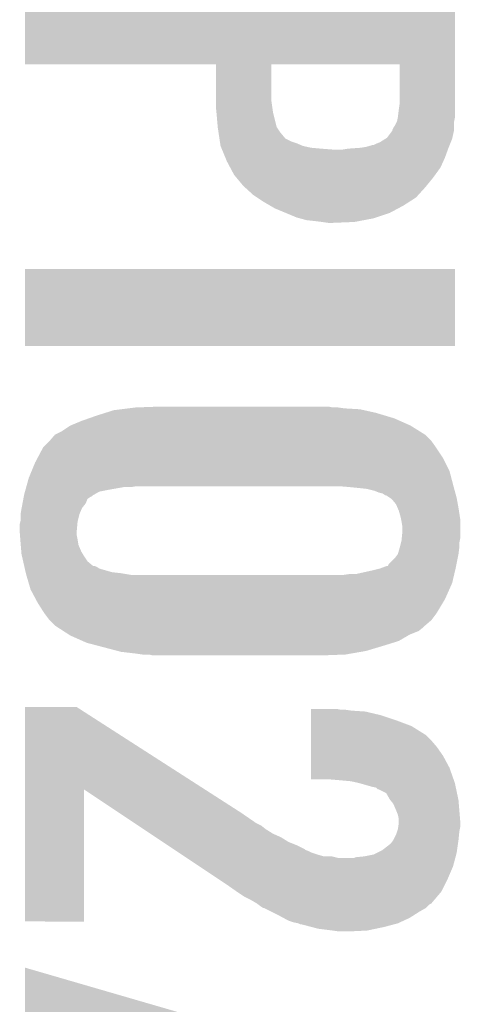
# Model space of a CAD drawing. Extents: x -3.7 to 63.4, y -6.5 to 53.7.
# Tile 12 of 74: x 42.7 to 43.9, y 2.9 to 5.7. Entities that reach past the tile are written whole.
import ezdxf

# ---------------------------------------------------------------- set-up
doc = ezdxf.new("R2010")
doc.units = 0
doc.layers.add('PI_5_CLICK_SHIELD_V100A_GTO', color=11, linetype='CONTINUOUS')

msp = doc.modelspace()

# ---------------------------------------------------------------- linework, layer by layer
at = {"layer": 'PI_5_CLICK_SHIELD_V100A_GTO'}
for points in [[(42.72282, 5.524502), (42.72282, 5.745458), (43.9293, 5.524502), (43.9293, 5.745458)], [(43.258718, 5.5245), (42.72282, 5.524502), (43.9293, 5.5245), (43.9293, 5.524502)], [(43.258736, 5.425442), (43.258718, 5.5245), (43.41368, 5.425442), (43.413702, 5.5245)], [(43.77436, 5.524478), (43.413702, 5.5245), (43.9293, 5.524478), (43.9293, 5.5245)], [(43.77436, 5.41528), (43.77436, 5.524478), (43.9293, 5.41528), (43.9293, 5.524478)], [(43.25874, 5.402578), (43.258736, 5.425442), (43.416948, 5.402578), (43.41368, 5.425442)], [(43.259896, 5.389882), (43.25874, 5.402578), (43.41876, 5.389882), (43.416948, 5.402578)], [(43.26359, 5.349242), (43.259896, 5.389882), (43.428918, 5.349242), (43.41876, 5.389882)], [(43.76928, 5.377182), (43.770866, 5.38988), (43.9293, 5.377182), (43.9293, 5.38988)], [(43.770866, 5.38988), (43.77182, 5.3975), (43.9293, 5.38988), (43.9293, 5.3975)], [(43.77182, 5.3975), (43.77436, 5.41528), (43.9293, 5.3975), (43.9293, 5.41528)], [(43.761658, 5.354318), (43.765468, 5.361938), (43.92676, 5.354318), (43.92676, 5.361938)], [(43.765468, 5.361938), (43.766738, 5.364478), (43.92676, 5.361938), (43.927268, 5.364478)], [(43.766738, 5.364478), (43.76877, 5.374638), (43.927268, 5.364478), (43.9293, 5.374638)], [(43.76877, 5.374638), (43.76928, 5.377182), (43.9293, 5.374638), (43.9293, 5.377182)], [(43.26382, 5.3467), (43.26359, 5.349242), (43.430614, 5.3467), (43.428918, 5.349242)], [(43.265726, 5.334), (43.26382, 5.3467), (43.43908, 5.334), (43.430614, 5.3467)], [(43.268012, 5.31876), (43.265726, 5.334), (43.45178, 5.31876), (43.43908, 5.334)], [(43.738796, 5.318758), (43.754036, 5.339074), (43.922242, 5.318758), (43.926758, 5.339074)], [(43.754036, 5.339078), (43.75404, 5.341616), (43.92676, 5.339078), (43.92676, 5.341616)], [(43.754036, 5.339074), (43.754036, 5.339078), (43.926758, 5.339074), (43.92676, 5.339078)], [(43.75404, 5.341616), (43.75658, 5.346698), (43.92676, 5.341616), (43.92676, 5.346698)], [(43.75658, 5.346698), (43.761658, 5.354318), (43.92676, 5.346698), (43.92676, 5.354318)], [(43.268394, 5.316222), (43.268012, 5.31876), (43.45432, 5.316222), (43.45178, 5.31876)], [(43.269536, 5.3086), (43.268394, 5.316222), (43.46956, 5.3086), (43.45432, 5.316222)], [(43.270298, 5.30352), (43.269536, 5.3086), (43.4848, 5.30352), (43.46956, 5.3086)], [(43.70578, 5.30098), (43.71848, 5.30606), (43.915582, 5.30098), (43.917614, 5.30606)], [(43.71848, 5.30606), (43.734732, 5.316218), (43.917614, 5.30606), (43.921678, 5.316218)], [(43.734732, 5.316218), (43.738796, 5.318758), (43.921678, 5.316218), (43.922242, 5.318758)], [(43.27144, 5.295904), (43.270298, 5.30352), (43.502574, 5.295904), (43.4848, 5.30352)], [(43.271442, 5.295902), (43.27144, 5.295904), (43.502578, 5.295902), (43.502574, 5.295904)], [(43.273534, 5.29082), (43.271442, 5.295902), (43.52544, 5.29082), (43.502578, 5.295902)], [(43.27458, 5.28828), (43.273534, 5.29082), (43.55338, 5.28828), (43.52544, 5.29082)], [(43.275626, 5.28574), (43.27458, 5.28828), (43.5864, 5.28574), (43.55338, 5.28828)], [(43.285036, 5.262882), (43.275626, 5.28574), (43.90136, 5.262882), (43.909672, 5.28574)], [(43.614338, 5.28574), (43.62958, 5.28828), (43.909672, 5.28574), (43.910596, 5.28828)], [(43.62958, 5.28828), (43.665142, 5.29082), (43.910596, 5.28828), (43.91152, 5.29082)], [(43.665142, 5.29082), (43.68038, 5.29336), (43.91152, 5.29082), (43.912534, 5.29336)], [(43.68038, 5.29336), (43.698156, 5.29844), (43.912534, 5.29336), (43.914566, 5.29844)], [(43.700696, 5.29844), (43.70578, 5.30098), (43.914566, 5.29844), (43.915582, 5.30098)], [(43.28922, 5.252718), (43.285036, 5.262882), (43.896738, 5.252718), (43.90136, 5.262882)], [(43.298702, 5.23494), (43.28922, 5.252718), (43.888658, 5.23494), (43.896738, 5.252718)], [(43.309538, 5.214622), (43.298702, 5.23494), (43.873882, 5.214622), (43.888658, 5.23494)], [(43.31589, 5.207), (43.309538, 5.214622), (43.86834, 5.207), (43.873882, 5.214622)], [(43.334938, 5.184142), (43.31589, 5.207), (43.849636, 5.184142), (43.86834, 5.207)], [(43.340526, 5.179062), (43.334938, 5.184142), (43.84548, 5.179062), (43.849636, 5.184142)], [(43.362878, 5.158742), (43.340526, 5.179062), (43.827004, 5.158742), (43.84548, 5.179062)], [(43.37431, 5.15112), (43.362878, 5.158742), (43.820076, 5.15112), (43.827004, 5.158742)], [(43.39336, 5.138418), (43.37431, 5.15112), (43.800316, 5.138418), (43.820076, 5.15112)], [(43.410772, 5.128262), (43.39336, 5.138418), (43.78452, 5.128262), (43.800316, 5.138418)], [(43.423838, 5.12064), (43.410772, 5.128262), (43.770228, 5.12064), (43.78452, 5.128262)], [(43.454318, 5.10794), (43.423838, 5.12064), (43.746418, 5.10794), (43.770228, 5.12064)], [(43.484798, 5.09524), (43.454318, 5.10794), (43.708318, 5.09524), (43.746418, 5.10794)], [(43.494112, 5.0927), (43.484798, 5.09524), (43.700698, 5.0927), (43.708318, 5.09524)], [(43.512738, 5.08762), (43.494112, 5.0927), (43.674028, 5.08762), (43.700698, 5.0927)], [(43.5356, 5.08508), (43.512738, 5.08762), (43.660692, 5.08508), (43.674028, 5.08762)], [(43.55592, 5.08254), (43.5356, 5.08508), (43.647358, 5.08254), (43.660692, 5.08508)], [(43.5737, 5.08), (43.55592, 5.08254), (43.5864, 5.08), (43.647358, 5.08254)], [(42.7228, 4.734582), (42.72282, 4.950438), (43.929278, 4.734582), (43.9293, 4.950438)], [(42.72282, 4.950438), (42.722822, 4.95046), (43.9293, 4.950438), (42.722822, 4.95046)], [(43.929278, 4.73456), (42.7228, 4.734582), (43.929278, 4.73456), (43.929278, 4.734582)], [(43.01236, 4.5593), (43.03268, 4.56184), (43.61942, 4.5593), (43.60164, 4.56184)], [(43.03268, 4.56184), (43.10126, 4.56438), (43.586402, 4.56184), (43.573702, 4.56438)], [(42.90187, 4.53136), (42.92346, 4.53898), (43.759122, 4.53136), (43.73372, 4.53898)], [(42.92346, 4.53898), (42.94759, 4.5466), (43.73372, 4.53898), (43.708318, 4.5466)], [(42.94759, 4.5466), (42.971722, 4.55422), (43.708318, 4.5466), (43.674032, 4.55422)], [(42.971722, 4.55422), (42.99204, 4.55676), (43.674032, 4.55422), (43.662602, 4.55676)], [(42.99204, 4.55676), (43.01236, 4.5593), (43.662602, 4.55676), (43.61942, 4.5593)], [(42.826942, 4.495802), (42.849796, 4.511038), (43.82922, 4.495802), (43.80484, 4.511038)], [(42.849796, 4.511038), (42.8498, 4.51104), (43.80484, 4.511038), (43.804836, 4.51104)], [(42.8498, 4.51104), (42.88028, 4.52374), (43.804836, 4.51104), (43.776266, 4.52374)], [(42.88028, 4.52374), (42.90187, 4.53136), (43.776266, 4.52374), (43.759122, 4.53136)], [(42.79138, 4.46786), (42.80662, 4.485638), (43.86326, 4.46786), (43.845482, 4.485638)], [(42.80662, 4.485638), (42.806624, 4.485642), (43.845482, 4.485638), (43.845476, 4.485642)], [(42.806624, 4.485642), (42.826942, 4.495802), (43.845476, 4.485642), (43.82922, 4.495802)], [(42.757462, 4.419598), (42.773602, 4.45008), (43.89628, 4.419598), (43.87596, 4.45008)], [(42.773602, 4.45008), (42.79138, 4.46786), (43.87596, 4.45008), (43.86326, 4.46786)], [(42.741324, 4.384038), (42.75074, 4.4069), (43.914062, 4.384038), (43.90263, 4.4069)], [(42.75074, 4.4069), (42.757462, 4.419598), (43.90263, 4.4069), (43.89628, 4.419598)], [(42.73296, 4.363722), (42.741324, 4.384038), (43.919408, 4.363722), (43.914062, 4.384038)], [(42.725904, 4.33832), (42.726608, 4.34086), (43.019982, 4.33832), (43.035222, 4.34086)], [(42.726608, 4.34086), (42.73296, 4.363722), (43.925424, 4.34086), (43.919408, 4.363722)], [(43.63466, 4.33832), (43.60418, 4.34086), (43.926092, 4.33832), (43.925424, 4.34086)], [(42.71883, 4.31038), (42.719306, 4.312922), (42.905682, 4.31038), (42.91076, 4.312922)], [(42.719306, 4.312922), (42.719784, 4.315462), (42.91076, 4.312922), (42.913302, 4.315462)], [(42.719784, 4.315462), (42.72026, 4.318), (42.913302, 4.315462), (42.917742, 4.318)], [(42.72026, 4.318), (42.722376, 4.325622), (42.917742, 4.318), (42.931084, 4.325622)], [(42.722376, 4.325622), (42.723786, 4.3307), (42.931084, 4.325622), (42.95648, 4.3307)], [(42.723786, 4.3307), (42.725904, 4.33832), (42.95648, 4.3307), (42.999662, 4.33832)], [(43.66006, 4.33578), (43.63466, 4.33832), (43.92676, 4.33578), (43.926092, 4.33832)], [(43.68292, 4.33324), (43.66006, 4.33578), (43.927454, 4.33324), (43.92676, 4.33578)], [(43.703242, 4.328158), (43.68292, 4.33324), (43.92884, 4.328158), (43.927454, 4.33324)], [(43.715942, 4.32308), (43.703242, 4.328158), (43.930224, 4.32308), (43.92884, 4.328158)], [(43.726104, 4.320538), (43.715942, 4.32308), (43.930918, 4.320538), (43.930224, 4.32308)], [(43.733724, 4.31546), (43.726104, 4.320538), (43.932304, 4.31546), (43.930918, 4.320538)], [(43.736266, 4.315456), (43.733724, 4.31546), (43.932304, 4.315456), (43.932304, 4.31546)], [(43.747686, 4.307842), (43.736266, 4.315456), (43.93438, 4.307842), (43.932304, 4.315456)], [(42.713116, 4.2799), (42.715496, 4.292602), (42.882822, 4.2799), (42.89298, 4.292602)], [(42.715496, 4.292602), (42.717878, 4.3053), (42.89298, 4.292602), (42.898064, 4.3053)], [(42.717878, 4.3053), (42.71883, 4.31038), (42.898064, 4.3053), (42.905682, 4.31038)], [(43.751502, 4.305296), (43.747686, 4.307842), (43.934844, 4.305296), (43.93438, 4.307842)], [(43.7642, 4.290058), (43.751502, 4.305296), (43.937614, 4.290058), (43.934844, 4.305296)], [(43.768556, 4.2799), (43.7642, 4.290058), (43.93946, 4.2799), (43.937614, 4.290058)], [(42.7101, 4.262122), (42.71264, 4.27736), (42.875202, 4.262122), (42.881732, 4.27736)], [(42.7101, 4.244342), (42.7101, 4.262122), (42.870754, 4.244342), (42.875202, 4.262122)], [(42.71264, 4.27736), (42.713116, 4.2799), (42.881732, 4.27736), (42.882822, 4.2799)], [(43.771822, 4.27228), (43.768556, 4.2799), (43.940634, 4.27228), (43.93946, 4.2799)], [(43.7769, 4.254502), (43.771822, 4.27228), (43.943368, 4.254502), (43.940634, 4.27228)], [(42.70756, 4.234182), (42.709464, 4.2418), (42.869426, 4.234182), (42.87012, 4.2418)], [(42.70756, 4.21386), (42.70756, 4.234182), (42.86758, 4.21386), (42.869426, 4.234182)], [(42.709464, 4.2418), (42.7101, 4.244342), (42.87012, 4.2418), (42.870754, 4.244342)], [(43.778426, 4.246878), (43.7769, 4.254502), (43.94454, 4.246878), (43.943368, 4.254502)], [(43.77944, 4.2418), (43.778426, 4.246878), (43.94454, 4.2418), (43.94454, 4.246878)], [(43.78198, 4.226558), (43.77944, 4.2418), (43.94454, 4.226558), (43.94454, 4.2418)], [(42.70756, 4.213858), (42.70756, 4.21386), (42.86758, 4.213858), (42.86758, 4.21386)], [(42.708342, 4.203702), (42.70756, 4.213858), (42.86758, 4.203702), (42.86758, 4.213858)], [(42.70932, 4.191), (42.708342, 4.203702), (42.87012, 4.191), (42.86758, 4.203702)], [(43.7802, 4.196078), (43.78198, 4.21386), (43.94454, 4.196078), (43.94454, 4.21386)], [(43.78198, 4.21386), (43.78198, 4.226558), (43.94454, 4.21386), (43.94454, 4.226558)], [(42.7101, 4.18084), (42.70932, 4.191), (42.871814, 4.18084), (42.87012, 4.191)], [(42.710524, 4.175762), (42.7101, 4.18084), (42.87266, 4.175762), (42.871814, 4.18084)], [(42.712006, 4.157982), (42.710524, 4.175762), (42.88028, 4.157982), (42.87266, 4.175762)], [(43.774994, 4.17068), (43.778168, 4.183378), (43.942, 4.17068), (43.942, 4.183378)], [(43.778168, 4.183378), (43.77944, 4.18846), (43.942, 4.183378), (43.943016, 4.18846)], [(43.77944, 4.18846), (43.7802, 4.196078), (43.943016, 4.18846), (43.94454, 4.196078)], [(42.71264, 4.150362), (42.712006, 4.157982), (42.884852, 4.150362), (42.88028, 4.157982)], [(42.713796, 4.145278), (42.71264, 4.150362), (42.8879, 4.145278), (42.884852, 4.150362)], [(42.71726, 4.130042), (42.713796, 4.145278), (42.89806, 4.130042), (42.8879, 4.145278)], [(43.761658, 4.1402), (43.769278, 4.150358), (43.937426, 4.1402), (43.939458, 4.150358)], [(43.769278, 4.150362), (43.77436, 4.16814), (43.93946, 4.150362), (43.941682, 4.16814)], [(43.769278, 4.150358), (43.769278, 4.150362), (43.939458, 4.150358), (43.93946, 4.150362)], [(43.77436, 4.16814), (43.774994, 4.17068), (43.941682, 4.16814), (43.942, 4.17068)], [(42.720144, 4.117344), (42.71726, 4.130042), (42.913296, 4.117344), (42.89806, 4.130042)], [(43.741326, 4.11734), (43.743878, 4.122416), (43.932854, 4.11734), (43.93387, 4.122416)], [(43.743878, 4.122416), (43.761658, 4.1402), (43.93387, 4.122416), (43.937426, 4.1402)], [(42.720146, 4.11734), (42.720144, 4.117344), (42.915836, 4.11734), (42.913296, 4.117344)], [(42.720722, 4.1148), (42.720146, 4.11734), (42.92346, 4.1148), (42.915836, 4.11734)], [(42.721878, 4.109722), (42.720722, 4.1148), (42.931076, 4.109722), (42.92346, 4.1148)], [(42.724186, 4.09956), (42.721878, 4.109722), (42.966638, 4.09956), (42.931076, 4.109722)], [(42.724764, 4.09702), (42.724186, 4.09956), (42.989502, 4.09702), (42.966638, 4.09956)], [(42.72534, 4.09448), (42.724764, 4.09702), (43.00474, 4.09448), (42.989502, 4.09702)], [(42.726088, 4.09194), (42.72534, 4.09448), (43.019978, 4.09194), (43.00474, 4.09448)], [(42.732812, 4.069078), (42.726088, 4.09194), (43.921678, 4.069078), (43.927058, 4.09194)], [(43.616878, 4.09194), (43.63466, 4.09448), (43.927058, 4.09194), (43.927654, 4.09448)], [(43.652438, 4.09448), (43.69816, 4.10464), (43.927654, 4.09448), (43.930046, 4.10464)], [(43.69816, 4.10464), (43.718478, 4.10972), (43.930046, 4.10464), (43.931242, 4.10972)], [(43.718478, 4.10972), (43.725252, 4.11226), (43.931242, 4.10972), (43.93184, 4.11226)], [(43.725252, 4.11226), (43.738796, 4.117338), (43.93184, 4.11226), (43.932854, 4.117338)], [(43.738796, 4.117338), (43.741326, 4.11734), (43.932854, 4.117338), (43.932854, 4.11734)], [(42.738038, 4.051302), (42.732812, 4.069078), (43.913776, 4.051302), (43.921678, 4.069078)], [(42.752944, 4.02336), (42.738038, 4.051302), (43.90136, 4.02336), (43.913776, 4.051302)], [(42.758362, 4.0132), (42.752944, 4.02336), (43.895264, 4.0132), (43.90136, 4.02336)], [(42.77614, 3.98526), (42.758362, 4.0132), (43.8785, 3.98526), (43.895264, 4.0132)], [(42.79138, 3.964942), (42.77614, 3.98526), (43.863262, 3.964942), (43.8785, 3.98526)], [(42.791384, 3.964938), (42.79138, 3.964942), (43.86326, 3.964938), (43.863262, 3.964942)], [(42.806618, 3.949702), (42.791384, 3.964938), (43.84548, 3.949702), (43.86326, 3.964938)], [(42.814476, 3.944618), (42.806618, 3.949702), (43.840398, 3.944618), (43.84548, 3.949702)], [(42.830176, 3.93446), (42.814476, 3.944618), (43.827698, 3.93446), (43.840398, 3.944618)], [(42.845878, 3.9243), (42.830176, 3.93446), (43.802298, 3.9243), (43.827698, 3.93446)], [(42.8498, 3.921762), (42.845878, 3.9243), (43.797946, 3.921762), (43.802298, 3.9243)], [(42.884096, 3.906518), (42.8498, 3.921762), (43.77182, 3.906518), (43.797946, 3.921762)], [(42.895518, 3.90144), (42.884096, 3.906518), (43.755566, 3.90144), (43.77182, 3.906518)], [(42.924474, 3.89382), (42.895518, 3.90144), (43.73118, 3.89382), (43.755566, 3.90144)], [(42.982386, 3.87858), (42.924474, 3.89382), (43.68038, 3.87858), (43.73118, 3.89382)], [(42.992038, 3.87604), (42.982386, 3.87858), (43.665774, 3.87604), (43.68038, 3.87858)], [(43.03522, 3.87096), (42.992038, 3.87604), (43.636562, 3.87096), (43.665774, 3.87604)], [(43.053, 3.86842), (43.03522, 3.87096), (43.621958, 3.86842), (43.636562, 3.87096)], [(43.080938, 3.86588), (43.070778, 3.86842), (43.55338, 3.86588), (43.621958, 3.86842)], [(42.722812, 3.489918), (42.72282, 3.721096), (43.227196, 3.489918), (42.867584, 3.721096)], [(42.72282, 3.721096), (42.722822, 3.7211), (42.867584, 3.721096), (42.722822, 3.7211)], [(43.52546, 3.71348), (43.525462, 3.71602), (43.609262, 3.71348), (43.596562, 3.71602)], [(43.52546, 3.71094), (43.52546, 3.71348), (43.63974, 3.71094), (43.62196, 3.71348)], [(43.52546, 3.7084), (43.52546, 3.71094), (43.677842, 3.7084), (43.63974, 3.71094)], [(43.52546, 3.69824), (43.52546, 3.7084), (43.721018, 3.69824), (43.677842, 3.7084)], [(43.525456, 3.667758), (43.525458, 3.683), (43.807382, 3.667758), (43.76674, 3.683)], [(43.525458, 3.683), (43.52546, 3.69824), (43.76674, 3.683), (43.721018, 3.69824)], [(43.525452, 3.642358), (43.525456, 3.667758), (43.848022, 3.642358), (43.807382, 3.667758)], [(43.52545, 3.609342), (43.525452, 3.62712), (43.8785, 3.609342), (43.86326, 3.62712)], [(43.525452, 3.62712), (43.525452, 3.642358), (43.86326, 3.62712), (43.848022, 3.642358)], [(43.525446, 3.58394), (43.52545, 3.609342), (43.89628, 3.58394), (43.8785, 3.609342)], [(43.525442, 3.550918), (43.525446, 3.58394), (43.91406, 3.550918), (43.89628, 3.58394)], [(43.52544, 3.517922), (43.525442, 3.550918), (43.925706, 3.517922), (43.91406, 3.550918)], [(43.578782, 3.5179), (43.52544, 3.517922), (43.925714, 3.5179), (43.925706, 3.517922)], [(43.60926, 3.51536), (43.578782, 3.5179), (43.92661, 3.51536), (43.925714, 3.5179)], [(43.637198, 3.51282), (43.60926, 3.51536), (43.927508, 3.51282), (43.92661, 3.51536)], [(43.660062, 3.50774), (43.637198, 3.51282), (43.9293, 3.50774), (43.927508, 3.51282)], [(42.7228, 3.119142), (42.722812, 3.489918), (42.887878, 3.119142), (42.8879, 3.489918)], [(42.986914, 3.42392), (42.8879, 3.489918), (43.32986, 3.42392), (43.227196, 3.489918)], [(43.66007, 3.507738), (43.660062, 3.50774), (43.9293, 3.507738), (43.9293, 3.50774)], [(43.69562, 3.49758), (43.66007, 3.507738), (43.93144, 3.49758), (43.9293, 3.507738)], [(43.708316, 3.495042), (43.69562, 3.49758), (43.931974, 3.495042), (43.93144, 3.49758)], [(43.713394, 3.489966), (43.708316, 3.495042), (43.933042, 3.489966), (43.931974, 3.495042)], [(43.715936, 3.48996), (43.713394, 3.489966), (43.933044, 3.48996), (43.933042, 3.489966)], [(43.736254, 3.4798), (43.715936, 3.48996), (43.935182, 3.4798), (43.933044, 3.48996)], [(43.746418, 3.462022), (43.736254, 3.4798), (43.938926, 3.462022), (43.935182, 3.4798)], [(43.748452, 3.45948), (43.746418, 3.462022), (43.93946, 3.45948), (43.938926, 3.462022)], [(43.756578, 3.44932), (43.748452, 3.45948), (43.940308, 3.44932), (43.93946, 3.45948)], [(43.7642, 3.43154), (43.756578, 3.44932), (43.94179, 3.43154), (43.940308, 3.44932)], [(43.769278, 3.418842), (43.7642, 3.43154), (43.942848, 3.418842), (43.94179, 3.43154)], [(43.02883, 3.39598), (42.986914, 3.42392), (43.370502, 3.39598), (43.32986, 3.42392)], [(43.77182, 3.406142), (43.769278, 3.418842), (43.943906, 3.406142), (43.942848, 3.418842)], [(43.77182, 3.398522), (43.77182, 3.406142), (43.94454, 3.398522), (43.943906, 3.406142)], [(43.040262, 3.38836), (43.02883, 3.39598), (43.38574, 3.38836), (43.370502, 3.39598)], [(43.055504, 3.3782), (43.040262, 3.38836), (43.398442, 3.3782), (43.38574, 3.38836)], [(43.074558, 3.3655), (43.055504, 3.3782), (43.418762, 3.3655), (43.398442, 3.3782)], [(43.7642, 3.362962), (43.767586, 3.373122), (43.940984, 3.362962), (43.942, 3.373122)], [(43.767586, 3.373122), (43.76928, 3.378202), (43.942, 3.373122), (43.943016, 3.378202)], [(43.76928, 3.378202), (43.770368, 3.385818), (43.943016, 3.378202), (43.94454, 3.385818)], [(43.770368, 3.385818), (43.77182, 3.395982), (43.94454, 3.385818), (43.94454, 3.395982)], [(43.77182, 3.395982), (43.77182, 3.398522), (43.94454, 3.395982), (43.94454, 3.398522)], [(43.089802, 3.355338), (43.074558, 3.3655), (43.44162, 3.355338), (43.418762, 3.3655)], [(43.108852, 3.34264), (43.089802, 3.355338), (43.46194, 3.34264), (43.44162, 3.355338)], [(43.748962, 3.337562), (43.756578, 3.34772), (43.938008, 3.337562), (43.93946, 3.34772)], [(43.756578, 3.34772), (43.75658, 3.347722), (43.93946, 3.34772), (43.93946, 3.347722)], [(43.75658, 3.347722), (43.7642, 3.362962), (43.93946, 3.347722), (43.940984, 3.362962)], [(43.124094, 3.33248), (43.108852, 3.34264), (43.48734, 3.33248), (43.46194, 3.34264)], [(43.13934, 3.322318), (43.124094, 3.33248), (43.50766, 3.322318), (43.48734, 3.33248)], [(43.143148, 3.31978), (43.13934, 3.322318), (43.510204, 3.31978), (43.50766, 3.322318)], [(43.146958, 3.31724), (43.143148, 3.31978), (43.51782, 3.31724), (43.510204, 3.31978)], [(43.15458, 3.31216), (43.146958, 3.31724), (43.527982, 3.31216), (43.51782, 3.31724)], [(43.710852, 3.312158), (43.7261, 3.319782), (43.93438, 3.312158), (43.935468, 3.319782)], [(43.7261, 3.319782), (43.748962, 3.337562), (43.935468, 3.319782), (43.938008, 3.337562)], [(43.1622, 3.30708), (43.15458, 3.31216), (43.54322, 3.30708), (43.527982, 3.31216)], [(43.169822, 3.302), (43.1622, 3.30708), (43.561002, 3.302), (43.54322, 3.30708)], [(43.177444, 3.29692), (43.169822, 3.302), (43.604182, 3.29692), (43.583862, 3.302)], [(43.211742, 3.274058), (43.177444, 3.29692), (43.92422, 3.274058), (43.930316, 3.29692)], [(43.604182, 3.29692), (43.644824, 3.296922), (43.930316, 3.29692), (43.930316, 3.296922)], [(43.644824, 3.296922), (43.649904, 3.29946), (43.930316, 3.296922), (43.930992, 3.29946)], [(43.649904, 3.29946), (43.6753, 3.302), (43.930992, 3.29946), (43.93167, 3.302)], [(43.6753, 3.302), (43.700702, 3.307082), (43.93167, 3.302), (43.933026, 3.307082)], [(43.700702, 3.307082), (43.710852, 3.312158), (43.933026, 3.307082), (43.93438, 3.312158)], [(43.265086, 3.2385), (43.211742, 3.274058), (43.90898, 3.2385), (43.92422, 3.274058)], [(43.29176, 3.22072), (43.265086, 3.2385), (43.900088, 3.22072), (43.90898, 3.2385)], [(43.317158, 3.202942), (43.29176, 3.22072), (43.8912, 3.202942), (43.900088, 3.22072)], [(43.31716, 3.20294), (43.317158, 3.202942), (43.891198, 3.20294), (43.8912, 3.202942)], [(43.340018, 3.187702), (43.31716, 3.20294), (43.878304, 3.187702), (43.891198, 3.20294)], [(43.36034, 3.17754), (43.340018, 3.187702), (43.869704, 3.17754), (43.878304, 3.187702)], [(43.373038, 3.169922), (43.36034, 3.17754), (43.863258, 3.169922), (43.869704, 3.17754)], [(43.373044, 3.169918), (43.373038, 3.169922), (43.863256, 3.169918), (43.863258, 3.169922)], [(43.37643, 3.167378), (43.373044, 3.169918), (43.85818, 3.167378), (43.863256, 3.169918)], [(43.3832, 3.1623), (43.37643, 3.167378), (43.8531, 3.1623), (43.85818, 3.167378)], [(43.390814, 3.157224), (43.3832, 3.1623), (43.848024, 3.157224), (43.8531, 3.1623)], [(43.393356, 3.15722), (43.390814, 3.157224), (43.84802, 3.15722), (43.848024, 3.157224)], [(43.393362, 3.157218), (43.393356, 3.15722), (43.848018, 3.157218), (43.84802, 3.15722)], [(43.41368, 3.14706), (43.393362, 3.157218), (43.83024, 3.14706), (43.848018, 3.157218)], [(43.42892, 3.13944), (43.41368, 3.14706), (43.818264, 3.13944), (43.83024, 3.14706)], [(43.447788, 3.12928), (43.42892, 3.13944), (43.802298, 3.12928), (43.818264, 3.13944)], [(43.461938, 3.12166), (43.447788, 3.12928), (43.78579, 3.12166), (43.802298, 3.12928)], [(42.887878, 3.11912), (42.7228, 3.119142), (42.887878, 3.11912), (42.887878, 3.119142)], [(43.47718, 3.116582), (43.461938, 3.12166), (43.77479, 3.116582), (43.78579, 3.12166)], [(43.489878, 3.11404), (43.47718, 3.116582), (43.769284, 3.11404), (43.77479, 3.116582)], [(43.489884, 3.114038), (43.489878, 3.11404), (43.76928, 3.114038), (43.769284, 3.11404)], [(43.494956, 3.111502), (43.489884, 3.114038), (43.759768, 3.111502), (43.76928, 3.114038)], [(43.497498, 3.1115), (43.494956, 3.111502), (43.75976, 3.1115), (43.759768, 3.111502)], [(43.526454, 3.10388), (43.497498, 3.1115), (43.731182, 3.10388), (43.75976, 3.1115)], [(43.545758, 3.0988), (43.526454, 3.10388), (43.70705, 3.0988), (43.731182, 3.10388)], [(43.5864, 3.09372), (43.545758, 3.0988), (43.682918, 3.09372), (43.70705, 3.0988)], [(43.60418, 3.09118), (43.5864, 3.09372), (43.62958, 3.09118), (43.682918, 3.09372)], [(42.7228, 2.852438), (42.722828, 2.989574), (43.194828, 2.852438), (42.722828, 2.989574)]]:
    msp.add_solid(points, dxfattribs=at)

doc.saveas('drawing.dxf')
